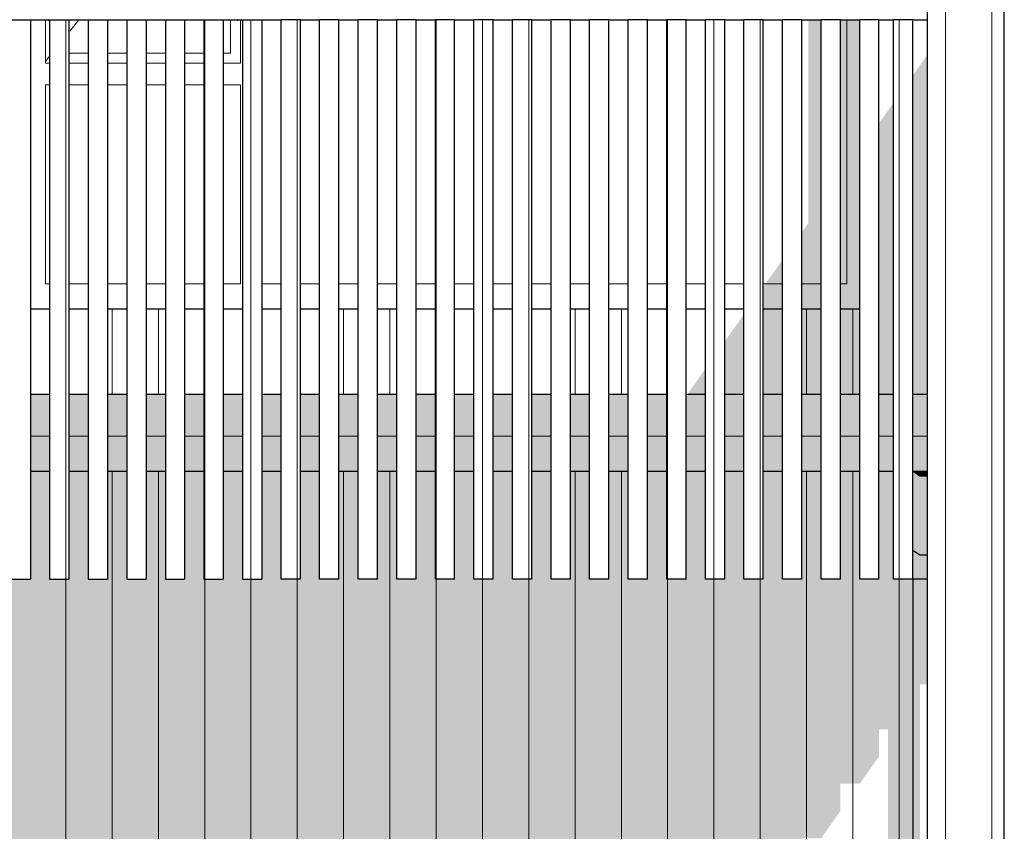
# Model space of a CAD drawing. Header units: millimetres. Extents: x -173540 to -139139, y 35243 to 48180.
# Tile 5 of 21: x -161535 to -158982, y 40146 to 42250. Entities that reach past the tile are written whole.
import ezdxf

# ---------------------------------------------------------------- set-up
doc = ezdxf.new("R2010")
doc.units = ezdxf.units.MM
doc.header["$LTSCALE"] = 0.5
doc.header["$MEASUREMENT"] = 0
doc.linetypes.add('PLINE', pattern=[0])
for name, color, linetype in [('23-- Yttervegger(Nye konstruksjoner)', 7, 'Continuous'), ('231- Bærende yttervegger(Nye konstruksjoner)', 7, 'Continuous'), ('244- Vinduer_ dører_ foldevegger(Nye konstruksjoner)', 7, 'Continuous'), ('25-- Dekker(Nye konstruksjoner)', 7, 'Continuous'), ('265- Gesimser_ takrenner og nedløp(Nye konstruksjoner)', 7, 'Continuous')]:
    doc.layers.add(name, color=color, linetype=linetype)
doc.layers.add('234- Vinduer_ dører_ porter(Nye konstruksjoner)', color=7, linetype='Continuous', lineweight=0)
doc.layers.add('235- Utvendig kledning og overflate(Nye konstruksjoner)', color=7, linetype='Continuous', lineweight=0)

# ---------------------------------------------------------------- blocks, each defined once
blk = doc.blocks.new('*X3', base_point=(14542393.9, 0))
at = {"layer": '235- Utvendig kledning og overflate(Nye konstruksjoner)', "linetype": 'PLINE'}
for p, q in [((-161295.3, 41080), (-161295.3, 40010)), ((-161295.3, 40010), (-161295.3, 41080)), ((-161175.3, 41080), (-161175.3, 40010)), ((-161175.3, 40010), (-161175.3, 41080)), ((-160695.1, 41080), (-160695.1, 40010)), ((-160695.1, 40010), (-160695.1, 41080)), ((-160575.1, 41080), (-160575.1, 40010)), ((-160575.1, 40010), (-160575.1, 41080)), ((-160095, 41080), (-160095, 40010)), ((-160095, 40010), (-160095, 41080)), ((-159975, 41080), (-159975, 40010)), ((-159975, 40010), (-159975, 41080)), ((-159494.8, 41080), (-159494.8, 40010)), ((-159494.8, 40010), (-159494.8, 41080)), ((-159374.8, 41080), (-159374.8, 40010)), ((-159374.8, 40010), (-159374.8, 41080)), ((-161415.3, 40800), (-161415.3, 40010)), ((-161415.3, 40010), (-161415.3, 40800)), ((-161055.2, 40800), (-161055.2, 40010)), ((-161055.2, 40010), (-161055.2, 40800)), ((-160935.2, 40800), (-160935.2, 40010)), ((-160935.2, 40010), (-160935.2, 40800)), ((-160815.2, 40800), (-160815.2, 40010)), ((-160815.2, 40010), (-160815.2, 40800)), ((-160455.1, 40800), (-160455.1, 40010)), ((-160455.1, 40010), (-160455.1, 40800)), ((-160335.1, 40800), (-160335.1, 40010)), ((-160335.1, 40010), (-160335.1, 40800)), ((-160215, 40800), (-160215, 40010)), ((-160215, 40010), (-160215, 40800)), ((-159854.9, 40800), (-159854.9, 40010)), ((-159854.9, 40010), (-159854.9, 40800)), ((-159734.9, 40800), (-159734.9, 40010)), ((-159734.9, 40010), (-159734.9, 40800)), ((-159614.9, 40800), (-159614.9, 40010)), ((-159614.9, 40010), (-159614.9, 40800)), ((-159254.8, 40800), (-159254.8, 40002.7)), ((-159254.8, 40000), (-159254.8, 40800))]:
    blk.add_line(p, q, dxfattribs=at)
blk = doc.blocks.new('*X24', base_point=(14542393.9, 0))
at = {"layer": '235- Utvendig kledning og overflate(Nye konstruksjoner)', "linetype": 'PLINE'}
for p, q in [((-161295.3, 41300), (-161295.3, 41280)), ((-161295.3, 41280), (-161295.3, 41300))]:
    blk.add_line(p, q, dxfattribs=at)
blk = doc.blocks.new('*X25', base_point=(14542393.9, 0))
at = {"layer": '235- Utvendig kledning og overflate(Nye konstruksjoner)', "linetype": 'PLINE'}
for p, q in [((-161175.3, 41300), (-161175.3, 41280)), ((-161175.3, 41280), (-161175.3, 41300))]:
    blk.add_line(p, q, dxfattribs=at)
blk = doc.blocks.new('*X30', base_point=(14542393.9, 0))
at = {"layer": '235- Utvendig kledning og overflate(Nye konstruksjoner)', "linetype": 'PLINE'}
for p, q in [((-160695.1, 41300), (-160695.1, 41280)), ((-160695.1, 41280), (-160695.1, 41300))]:
    blk.add_line(p, q, dxfattribs=at)
blk = doc.blocks.new('*X31', base_point=(14542393.9, 0))
at = {"layer": '235- Utvendig kledning og overflate(Nye konstruksjoner)', "linetype": 'PLINE'}
for p, q in [((-160575.1, 41300), (-160575.1, 41280)), ((-160575.1, 41280), (-160575.1, 41300))]:
    blk.add_line(p, q, dxfattribs=at)
blk = doc.blocks.new('*X36', base_point=(14542393.9, 0))
at = {"layer": '235- Utvendig kledning og overflate(Nye konstruksjoner)', "linetype": 'PLINE'}
for p, q in [((-160095, 41300), (-160095, 41280)), ((-160095, 41280), (-160095, 41300))]:
    blk.add_line(p, q, dxfattribs=at)
blk = doc.blocks.new('*X37', base_point=(14542393.9, 0))
at = {"layer": '235- Utvendig kledning og overflate(Nye konstruksjoner)', "linetype": 'PLINE'}
for p, q in [((-159975, 41300), (-159975, 41280)), ((-159975, 41280), (-159975, 41300))]:
    blk.add_line(p, q, dxfattribs=at)
blk = doc.blocks.new('*X42', base_point=(14542393.9, 0))
at = {"layer": '235- Utvendig kledning og overflate(Nye konstruksjoner)', "linetype": 'PLINE'}
for p, q in [((-159494.8, 41300), (-159494.8, 41280)), ((-159494.8, 41280), (-159494.8, 41300))]:
    blk.add_line(p, q, dxfattribs=at)
blk = doc.blocks.new('*X43', base_point=(14542393.9, 0))
at = {"layer": '235- Utvendig kledning og overflate(Nye konstruksjoner)', "linetype": 'PLINE'}
for p, q in [((-159374.8, 41300), (-159374.8, 41280)), ((-159374.8, 41280), (-159374.8, 41300))]:
    blk.add_line(p, q, dxfattribs=at)
blk = doc.blocks.new('*X227', base_point=(14542393.9, 0))
at = {"layer": '235- Utvendig kledning og overflate(Nye konstruksjoner)', "linetype": 'PLINE'}
for p, q in [((-161295.3, 41500), (-161295.3, 41300)), ((-161295.3, 41300), (-161295.3, 41500))]:
    blk.add_line(p, q, dxfattribs=at)
blk = doc.blocks.new('*X228', base_point=(14542393.9, 0))
at = {"layer": '235- Utvendig kledning og overflate(Nye konstruksjoner)', "linetype": 'PLINE'}
for p, q in [((-161175.3, 41500), (-161175.3, 41300)), ((-161175.3, 41300), (-161175.3, 41500))]:
    blk.add_line(p, q, dxfattribs=at)
blk = doc.blocks.new('*X233', base_point=(14542393.9, 0))
at = {"layer": '235- Utvendig kledning og overflate(Nye konstruksjoner)', "linetype": 'PLINE'}
for p, q in [((-160695.1, 41500), (-160695.1, 41300)), ((-160695.1, 41300), (-160695.1, 41500))]:
    blk.add_line(p, q, dxfattribs=at)
blk = doc.blocks.new('*X234', base_point=(14542393.9, 0))
at = {"layer": '235- Utvendig kledning og overflate(Nye konstruksjoner)', "linetype": 'PLINE'}
for p, q in [((-160575.1, 41500), (-160575.1, 41300)), ((-160575.1, 41300), (-160575.1, 41500))]:
    blk.add_line(p, q, dxfattribs=at)
blk = doc.blocks.new('*X239', base_point=(14542393.9, 0))
at = {"layer": '235- Utvendig kledning og overflate(Nye konstruksjoner)', "linetype": 'PLINE'}
for p, q in [((-160095, 41500), (-160095, 41300)), ((-160095, 41300), (-160095, 41500))]:
    blk.add_line(p, q, dxfattribs=at)
blk = doc.blocks.new('*X240', base_point=(14542393.9, 0))
at = {"layer": '235- Utvendig kledning og overflate(Nye konstruksjoner)', "linetype": 'PLINE'}
for p, q in [((-159975, 41500), (-159975, 41300)), ((-159975, 41300), (-159975, 41500))]:
    blk.add_line(p, q, dxfattribs=at)
blk = doc.blocks.new('*X245', base_point=(14542393.9, 0))
at = {"layer": '235- Utvendig kledning og overflate(Nye konstruksjoner)', "linetype": 'PLINE'}
for p, q in [((-159494.8, 41500), (-159494.8, 41300)), ((-159494.8, 41300), (-159494.8, 41500))]:
    blk.add_line(p, q, dxfattribs=at)
blk = doc.blocks.new('*X246', base_point=(14542393.9, 0))
at = {"layer": '235- Utvendig kledning og overflate(Nye konstruksjoner)', "linetype": 'PLINE'}
for p, q in [((-159374.8, 41500), (-159374.8, 41300)), ((-159374.8, 41300), (-159374.8, 41500))]:
    blk.add_line(p, q, dxfattribs=at)
blk = doc.blocks.new('*X361', base_point=(14542393.9, 0))
at = {"layer": '235- Utvendig kledning og overflate(Nye konstruksjoner)', "linetype": 'PLINE'}
for p, q in [((-159134.7, 40800), (-159134.7, 40002.7)), ((-159134.7, 40000), (-159134.7, 40800)), ((-159014.7, 40800), (-159014.7, 40002.7)), ((-159014.7, 40000), (-159014.7, 40800)), ((-159134.7, 40002.7), (-159134.7, 37800)), ((-159134.7, 37800), (-159134.7, 40000)), ((-159014.7, 40002.7), (-159014.7, 37800)), ((-159014.7, 37800), (-159014.7, 40000))]:
    blk.add_line(p, q, dxfattribs=at)
blk = doc.blocks.new('*X417', base_point=(14542393.9, 0))
at = {"layer": '235- Utvendig kledning og overflate(Nye konstruksjoner)', "linetype": 'PLINE'}
for p, q in [((-159134.7, 42300), (-159134.7, 40800)), ((-159134.7, 40800), (-159134.7, 42300)), ((-159014.7, 42300), (-159014.7, 40800)), ((-159014.7, 40800), (-159014.7, 42300))]:
    blk.add_line(p, q, dxfattribs=at)
blk = doc.blocks.new('*X461', base_point=(14542393.9, 0))
at = {"layer": '235- Utvendig kledning og overflate(Nye konstruksjoner)', "linetype": 'PLINE'}
for p, q in [((-160935.2, 42250), (-160935.2, 40800)), ((-160935.2, 40800), (-160935.2, 42250))]:
    blk.add_line(p, q, dxfattribs=at)
blk = doc.blocks.new('*X462', base_point=(14542393.9, 0))
at = {"layer": '235- Utvendig kledning og overflate(Nye konstruksjoner)', "linetype": 'PLINE'}
for p, q in [((-161055.2, 42250), (-161055.2, 40800)), ((-161055.2, 40800), (-161055.2, 42250))]:
    blk.add_line(p, q, dxfattribs=at)
blk = doc.blocks.new('*X464', base_point=(14542393.9, 0))
at = {"layer": '235- Utvendig kledning og overflate(Nye konstruksjoner)', "linetype": 'PLINE'}
for p, q in [((-161415.3, 42250), (-161415.3, 40800)), ((-161415.3, 40800), (-161415.3, 42250))]:
    blk.add_line(p, q, dxfattribs=at)
blk = doc.blocks.new('*X478', base_point=(14542393.9, 0))
at = {"layer": '235- Utvendig kledning og overflate(Nye konstruksjoner)', "linetype": 'PLINE'}
for p, q in [((-160455.1, 42250), (-160455.1, 40800)), ((-160455.1, 40800), (-160455.1, 42250))]:
    blk.add_line(p, q, dxfattribs=at)
blk = doc.blocks.new('*X479', base_point=(14542393.9, 0))
at = {"layer": '235- Utvendig kledning og overflate(Nye konstruksjoner)', "linetype": 'PLINE'}
for p, q in [((-160815.2, 42250), (-160815.2, 40800)), ((-160815.2, 40800), (-160815.2, 42250))]:
    blk.add_line(p, q, dxfattribs=at)
blk = doc.blocks.new('*X482', base_point=(14542393.9, 0))
at = {"layer": '235- Utvendig kledning og overflate(Nye konstruksjoner)', "linetype": 'PLINE'}
for p, q in [((-160335.1, 42250), (-160335.1, 40800)), ((-160335.1, 40800), (-160335.1, 42250))]:
    blk.add_line(p, q, dxfattribs=at)
blk = doc.blocks.new('*X483', base_point=(14542393.9, 0))
at = {"layer": '235- Utvendig kledning og overflate(Nye konstruksjoner)', "linetype": 'PLINE'}
for p, q in [((-160215, 42250), (-160215, 40800)), ((-160215, 40800), (-160215, 42250))]:
    blk.add_line(p, q, dxfattribs=at)
blk = doc.blocks.new('*X487', base_point=(14542393.9, 0))
at = {"layer": '235- Utvendig kledning og overflate(Nye konstruksjoner)', "linetype": 'PLINE'}
for p, q in [((-159854.9, 42250), (-159854.9, 40800)), ((-159854.9, 40800), (-159854.9, 42250))]:
    blk.add_line(p, q, dxfattribs=at)
blk = doc.blocks.new('*X488', base_point=(14542393.9, 0))
at = {"layer": '235- Utvendig kledning og overflate(Nye konstruksjoner)', "linetype": 'PLINE'}
for p, q in [((-159734.9, 42250), (-159734.9, 40800)), ((-159734.9, 40800), (-159734.9, 42250))]:
    blk.add_line(p, q, dxfattribs=at)
blk = doc.blocks.new('*X489', base_point=(14542393.9, 0))
at = {"layer": '235- Utvendig kledning og overflate(Nye konstruksjoner)', "linetype": 'PLINE'}
for p, q in [((-159614.9, 42250), (-159614.9, 40800)), ((-159614.9, 40800), (-159614.9, 42250))]:
    blk.add_line(p, q, dxfattribs=at)
blk = doc.blocks.new('*X499', base_point=(14542393.9, 0))
at = {"layer": '235- Utvendig kledning og overflate(Nye konstruksjoner)', "linetype": 'PLINE'}
for p, q in [((-159254.8, 42250), (-159254.8, 40800)), ((-159254.8, 40800), (-159254.8, 42250))]:
    blk.add_line(p, q, dxfattribs=at)
blk = doc.blocks.new('*X548', base_point=(14542393.9, 0))
at = {"layer": '235- Utvendig kledning og overflate(Nye konstruksjoner)', "linetype": 'PLINE'}
for p, q in [((-161507.1, 41170.7), (-161457.1, 41170.7)), ((-161457.1, 41170.7), (-161507.1, 41170.7))]:
    blk.add_line(p, q, dxfattribs=at)
blk = doc.blocks.new('*X549', base_point=(14542393.9, 0))
at = {"layer": '235- Utvendig kledning og overflate(Nye konstruksjoner)', "linetype": 'PLINE'}
for p, q in [((-161407.1, 41170.7), (-161357.1, 41170.7)), ((-161357.1, 41170.7), (-161407.1, 41170.7))]:
    blk.add_line(p, q, dxfattribs=at)
blk = doc.blocks.new('*X550', base_point=(14542393.9, 0))
at = {"layer": '235- Utvendig kledning og overflate(Nye konstruksjoner)', "linetype": 'PLINE'}
for p, q in [((-161307.1, 41170.7), (-161257.1, 41170.7)), ((-161257.1, 41170.7), (-161307.1, 41170.7))]:
    blk.add_line(p, q, dxfattribs=at)
blk = doc.blocks.new('*X551', base_point=(14542393.9, 0))
at = {"layer": '235- Utvendig kledning og overflate(Nye konstruksjoner)', "linetype": 'PLINE'}
for p, q in [((-161207.1, 41170.7), (-161157.1, 41170.7)), ((-161157.1, 41170.7), (-161207.1, 41170.7))]:
    blk.add_line(p, q, dxfattribs=at)
blk = doc.blocks.new('*X552', base_point=(14542393.9, 0))
at = {"layer": '235- Utvendig kledning og overflate(Nye konstruksjoner)', "linetype": 'PLINE'}
for p, q in [((-161107.1, 41170.7), (-161057.1, 41170.7)), ((-161057.1, 41170.7), (-161107.1, 41170.7))]:
    blk.add_line(p, q, dxfattribs=at)
blk = doc.blocks.new('*X553', base_point=(14542393.9, 0))
at = {"layer": '235- Utvendig kledning og overflate(Nye konstruksjoner)', "linetype": 'PLINE'}
for p, q in [((-161007.1, 41170.7), (-160957.1, 41170.7)), ((-160957.1, 41170.7), (-161007.1, 41170.7))]:
    blk.add_line(p, q, dxfattribs=at)
blk = doc.blocks.new('*X554', base_point=(14542393.9, 0))
at = {"layer": '235- Utvendig kledning og overflate(Nye konstruksjoner)', "linetype": 'PLINE'}
for p, q in [((-160907.1, 41170.7), (-160857.1, 41170.7)), ((-160857.1, 41170.7), (-160907.1, 41170.7))]:
    blk.add_line(p, q, dxfattribs=at)
blk = doc.blocks.new('*X555', base_point=(14542393.9, 0))
at = {"layer": '235- Utvendig kledning og overflate(Nye konstruksjoner)', "linetype": 'PLINE'}
for p, q in [((-160807.1, 41170.7), (-160757.1, 41170.7)), ((-160757.1, 41170.7), (-160807.1, 41170.7))]:
    blk.add_line(p, q, dxfattribs=at)
blk = doc.blocks.new('*X556', base_point=(14542393.9, 0))
at = {"layer": '235- Utvendig kledning og overflate(Nye konstruksjoner)', "linetype": 'PLINE'}
for p, q in [((-160707.1, 41170.7), (-160657.1, 41170.7)), ((-160657.1, 41170.7), (-160707.1, 41170.7))]:
    blk.add_line(p, q, dxfattribs=at)
blk = doc.blocks.new('*X557', base_point=(14542393.9, 0))
at = {"layer": '235- Utvendig kledning og overflate(Nye konstruksjoner)', "linetype": 'PLINE'}
for p, q in [((-160607.1, 41170.7), (-160557.1, 41170.7)), ((-160557.1, 41170.7), (-160607.1, 41170.7))]:
    blk.add_line(p, q, dxfattribs=at)
blk = doc.blocks.new('*X558', base_point=(14542393.9, 0))
at = {"layer": '235- Utvendig kledning og overflate(Nye konstruksjoner)', "linetype": 'PLINE'}
for p, q in [((-160507.1, 41170.7), (-160457.1, 41170.7)), ((-160457.1, 41170.7), (-160507.1, 41170.7))]:
    blk.add_line(p, q, dxfattribs=at)
blk = doc.blocks.new('*X559', base_point=(14542393.9, 0))
at = {"layer": '235- Utvendig kledning og overflate(Nye konstruksjoner)', "linetype": 'PLINE'}
for p, q in [((-160407.1, 41170.7), (-160357.1, 41170.7)), ((-160357.1, 41170.7), (-160407.1, 41170.7))]:
    blk.add_line(p, q, dxfattribs=at)
blk = doc.blocks.new('*X560', base_point=(14542393.9, 0))
at = {"layer": '235- Utvendig kledning og overflate(Nye konstruksjoner)', "linetype": 'PLINE'}
for p, q in [((-160307.1, 41170.7), (-160257.1, 41170.7)), ((-160257.1, 41170.7), (-160307.1, 41170.7))]:
    blk.add_line(p, q, dxfattribs=at)
blk = doc.blocks.new('*X561', base_point=(14542393.9, 0))
at = {"layer": '235- Utvendig kledning og overflate(Nye konstruksjoner)', "linetype": 'PLINE'}
for p, q in [((-160207.1, 41170.7), (-160157.1, 41170.7)), ((-160157.1, 41170.7), (-160207.1, 41170.7))]:
    blk.add_line(p, q, dxfattribs=at)
blk = doc.blocks.new('*X562', base_point=(14542393.9, 0))
at = {"layer": '235- Utvendig kledning og overflate(Nye konstruksjoner)', "linetype": 'PLINE'}
for p, q in [((-160107.1, 41170.7), (-160057.1, 41170.7)), ((-160057.1, 41170.7), (-160107.1, 41170.7))]:
    blk.add_line(p, q, dxfattribs=at)
blk = doc.blocks.new('*X563', base_point=(14542393.9, 0))
at = {"layer": '235- Utvendig kledning og overflate(Nye konstruksjoner)', "linetype": 'PLINE'}
for p, q in [((-160007.1, 41170.7), (-159957.1, 41170.7)), ((-159957.1, 41170.7), (-160007.1, 41170.7))]:
    blk.add_line(p, q, dxfattribs=at)
blk = doc.blocks.new('*X564', base_point=(14542393.9, 0))
at = {"layer": '235- Utvendig kledning og overflate(Nye konstruksjoner)', "linetype": 'PLINE'}
for p, q in [((-159907.1, 41170.7), (-159857.1, 41170.7)), ((-159857.1, 41170.7), (-159907.1, 41170.7))]:
    blk.add_line(p, q, dxfattribs=at)
blk = doc.blocks.new('*X565', base_point=(14542393.9, 0))
at = {"layer": '235- Utvendig kledning og overflate(Nye konstruksjoner)', "linetype": 'PLINE'}
for p, q in [((-159807.1, 41170.7), (-159757.1, 41170.7)), ((-159757.1, 41170.7), (-159807.1, 41170.7))]:
    blk.add_line(p, q, dxfattribs=at)
blk = doc.blocks.new('*X566', base_point=(14542393.9, 0))
at = {"layer": '235- Utvendig kledning og overflate(Nye konstruksjoner)', "linetype": 'PLINE'}
for p, q in [((-159707.1, 41170.7), (-159657.1, 41170.7)), ((-159657.1, 41170.7), (-159707.1, 41170.7))]:
    blk.add_line(p, q, dxfattribs=at)
blk = doc.blocks.new('*X567', base_point=(14542393.9, 0))
at = {"layer": '235- Utvendig kledning og overflate(Nye konstruksjoner)', "linetype": 'PLINE'}
for p, q in [((-159607.1, 41170.7), (-159557.1, 41170.7)), ((-159557.1, 41170.7), (-159607.1, 41170.7))]:
    blk.add_line(p, q, dxfattribs=at)
blk = doc.blocks.new('*X568', base_point=(14542393.9, 0))
at = {"layer": '235- Utvendig kledning og overflate(Nye konstruksjoner)', "linetype": 'PLINE'}
for p, q in [((-159507.1, 41170.7), (-159457.1, 41170.7)), ((-159457.1, 41170.7), (-159507.1, 41170.7))]:
    blk.add_line(p, q, dxfattribs=at)
blk = doc.blocks.new('*X569', base_point=(14542393.9, 0))
at = {"layer": '235- Utvendig kledning og overflate(Nye konstruksjoner)', "linetype": 'PLINE'}
for p, q in [((-159407.1, 41170.7), (-159357.1, 41170.7)), ((-159357.1, 41170.7), (-159407.1, 41170.7))]:
    blk.add_line(p, q, dxfattribs=at)
blk = doc.blocks.new('*X570', base_point=(14542393.9, 0))
at = {"layer": '235- Utvendig kledning og overflate(Nye konstruksjoner)', "linetype": 'PLINE'}
for p, q in [((-159307.1, 41170.7), (-159269.1, 41170.7)), ((-159269.1, 41170.7), (-159307.1, 41170.7))]:
    blk.add_line(p, q, dxfattribs=at)
blk = doc.blocks.new('*X571', base_point=(14542393.9, 0))
at = {"layer": '235- Utvendig kledning og overflate(Nye konstruksjoner)', "linetype": 'PLINE'}
for p, q in [((-159219.1, 41170.7), (-159182.1, 41170.7)), ((-159182.1, 41170.7), (-159219.1, 41170.7))]:
    blk.add_line(p, q, dxfattribs=at)

msp = doc.modelspace()

# ---------------------------------------------------------------- hatches: boundary and pattern name
at = {"layer": '23-- Yttervegger(Nye konstruksjoner)', "linetype": 'Continuous'}
for points in [[(-159219.1, 41300), (-159182.1, 41300), (-159182.1, 42158.6), (-159219.1, 42106.2)], [(-159307.1, 41300), (-159269.1, 41300), (-159269.1, 42035.5), (-159307.1, 41981.8)], [(-159707.1, 41300), (-159657.1, 41300), (-159657.1, 41486.8), (-159707.1, 41416.1)], [(-159607.1, 41500), (-159607.1, 41300), (-159557.1, 41300), (-159557.1, 41500)], [(-159507.1, 41500), (-159507.1, 41300), (-159457.1, 41300), (-159457.1, 41500)], [(-159357.1, 41500), (-159407.1, 41500), (-159407.1, 41300), (-159357.1, 41300)], [(-159789.2, 41300), (-159757.1, 41300), (-159757.1, 41345.4)], [(-159803.4, 41280), (-159757.1, 41280), (-159757.1, 41300), (-159789.2, 41300)], [(-159707.1, 41280), (-159657.1, 41280), (-159657.1, 41300), (-159707.1, 41300)], [(-159557.1, 41300), (-159607.1, 41300), (-159607.1, 41280), (-159557.1, 41280)], [(-159507.1, 41300), (-159507.1, 41280), (-159457.1, 41280), (-159457.1, 41300)], [(-159357.1, 41300), (-159407.1, 41300), (-159407.1, 41280), (-159357.1, 41280)], [(-159269.1, 41300), (-159307.1, 41300), (-159307.1, 41280), (-159269.1, 41280)], [(-159182.1, 41300), (-159219.1, 41300), (-159219.1, 41280), (-159182.1, 41280)], [(-163257.1, 41080), (-163282.1, 41080), (-163282.1, 37865.5), (-163257.1, 37900.9), (-163257.1, 37830.2), (-163207.1, 37830.2), (-163157.1, 37900.9), (-163157.1, 37830.2), (-163107.1, 37830.2), (-163057.1, 37900.9), (-163057.1, 37830.2), (-163007.1, 37830.2), (-162957.1, 37900.9), (-162957.1, 37830.2), (-162907.1, 37830.2), (-162857.1, 37900.9), (-162857.1, 37830.2), (-162807.1, 37830.2), (-162757.1, 37900.9), (-162757.1, 37830.2), (-162744.1, 37830.2), (-162744.1, 40010), (-161634.1, 40010), (-161634.1, 37830.2), (-161607.1, 37830.2), (-161557.1, 37900.9), (-161557.1, 37830.2), (-161507.1, 37830.2), (-161457.1, 37900.9), (-161457.1, 37830.2), (-161407.1, 37830.2), (-161369.1, 37883.9), (-161369.1, 37830.2), (-161319.1, 37830.2), (-161282.1, 37882.5), (-161282.1, 37800), (-160782.1, 37800), (-160782.1, 38000), (-161534.1, 38000), (-161534.1, 40010), (-159540.8, 40010), (-159507.1, 40057.5), (-159507.1, 40128.2), (-159457.1, 40128.2), (-159407.1, 40199), (-159407.1, 40269.7), (-159357.1, 40269.7), (-159307.1, 40340.4), (-159307.1, 40411.1), (-159283.4, 40411.1), (-159283.4, 39515.4), (-159324.1, 39457.8), (-159324.1, 38000), (-160354.9, 38000), (-160496.4, 37800), (-159219.6, 37800), (-159219.6, 40800), (-159269.1, 40800), (-159269.1, 41080), (-159307.1, 41080), (-159307.1, 40800), (-159357.1, 40800), (-159357.1, 41080), (-159407.1, 41080), (-159407.1, 40800), (-159457.1, 40800), (-159457.1, 41080), (-159507.1, 41080), (-159507.1, 40800), (-159557.1, 40800), (-159557.1, 41080), (-159607.1, 41080), (-159607.1, 40800), (-159657.1, 40800), (-159657.1, 41080), (-159707.1, 41080), (-159707.1, 40800), (-159757.1, 40800), (-159757.1, 41080), (-159807.1, 41080), (-159807.1, 40800), (-159857.1, 40800), (-159857.1, 41080), (-159907.1, 41080), (-159907.1, 40800), (-159957.1, 40800), (-159957.1, 41080), (-160007.1, 41080), (-160007.1, 40800), (-160057.1, 40800), (-160057.1, 41080), (-160107.1, 41080), (-160107.1, 40800), (-160157.1, 40800), (-160157.1, 41080), (-160207.1, 41080), (-160207.1, 40800), (-160257.1, 40800), (-160257.1, 41080), (-160307.1, 41080), (-160307.1, 40800), (-160357.1, 40800), (-160357.1, 41080), (-160407.1, 41080), (-160407.1, 40800), (-160457.1, 40800), (-160457.1, 41080), (-160507.1, 41080), (-160507.1, 40800), (-160557.1, 40800), (-160557.1, 41080), (-160607.1, 41080), (-160607.1, 40800), (-160657.1, 40800), (-160657.1, 41080), (-160707.1, 41080), (-160707.1, 40800), (-160757.1, 40800), (-160757.1, 41080), (-160807.1, 41080), (-160807.1, 40800), (-160857.1, 40800), (-160857.1, 41080), (-160907.1, 41080), (-160907.1, 40800), (-160957.1, 40800), (-160957.1, 41080), (-161007.1, 41080), (-161007.1, 40800), (-161057.1, 40800), (-161057.1, 41080), (-161107.1, 41080), (-161107.1, 40800), (-161157.1, 40800), (-161157.1, 41080), (-161207.1, 41080), (-161207.1, 40800), (-161257.1, 40800), (-161257.1, 41080), (-161307.1, 41080), (-161307.1, 40800), (-161357.1, 40800), (-161357.1, 41080), (-161407.1, 41080), (-161407.1, 40800), (-161457.1, 40800), (-161457.1, 41080), (-161507.1, 41080), (-161507.1, 40800), (-161557.1, 40800), (-161557.1, 41080), (-161607.1, 41080), (-161607.1, 40800), (-161657.1, 40800), (-161657.1, 41080), (-161707.1, 41080), (-161707.1, 40800), (-161757.1, 40800), (-161757.1, 41080), (-161807.1, 41080), (-161807.1, 40800), (-161857.1, 40800), (-161857.1, 41080), (-161907.1, 41080), (-161907.1, 40800), (-161957.1, 40800), (-161957.1, 41080), (-162007.1, 41080), (-162007.1, 40800), (-162057.1, 40800), (-162057.1, 41080), (-162107.1, 41080), (-162107.1, 40800), (-162157.1, 40800), (-162157.1, 41080), (-162207.1, 41080), (-162207.1, 40800), (-162257.1, 40800), (-162257.1, 41080), (-162307.1, 41080), (-162307.1, 40800), (-162357.1, 40800), (-162357.1, 41080), (-162407.1, 41080), (-162407.1, 40800), (-162457.1, 40800), (-162457.1, 41080), (-162507.1, 41080), (-162507.1, 40800), (-162557.1, 40800), (-162557.1, 41080), (-162607.1, 41080), (-162607.1, 40800), (-162657.1, 40800), (-162657.1, 41080), (-162707.1, 41080), (-162707.1, 40800), (-162757.1, 40800), (-162757.1, 41080), (-162807.1, 41080), (-162807.1, 40800), (-162857.1, 40800), (-162857.1, 41080), (-162907.1, 41080), (-162907.1, 40800), (-162957.1, 40800), (-162957.1, 41080), (-163007.1, 41080), (-163007.1, 40800), (-163057.1, 40800), (-163057.1, 41080), (-163107.1, 41080), (-163107.1, 40800), (-163157.1, 40800), (-163157.1, 41080), (-163207.1, 41080), (-163207.1, 40800), (-163257.1, 40800)]]:
    msp.add_hatch(color=256, dxfattribs=at).paths.add_polyline_path(points)
at = {"layer": '244- Vinduer_ dører_ foldevegger(Nye konstruksjoner)', "linetype": 'Continuous'}
for points in [[(-159507.1, 41566), (-159457.1, 41566), (-159457.1, 42250), (-159490.1, 42250), (-159490.1, 41723), (-159507.1, 41699)], [(-159407.1, 41566), (-159390.1, 41566), (-159390.1, 42250), (-159407.1, 42250)], [(-159390.1, 42250), (-159390.1, 41566), (-159357.1, 41533), (-159357.1, 42250)], [(-159601.2, 41566), (-159557.1, 41566), (-159557.1, 41628.2)], [(-159607.1, 41557.5), (-159607.1, 41500), (-159557.1, 41500), (-159557.1, 41566), (-159601.2, 41566)], [(-159457.1, 41566), (-159507.1, 41566), (-159507.1, 41500), (-159457.1, 41500)], [(-159407.1, 41500), (-159357.1, 41500), (-159357.1, 41533), (-159390.1, 41566), (-159407.1, 41566)]]:
    msp.add_hatch(color=256, dxfattribs=at).paths.add_polyline_path(points)
at = {"layer": '25-- Dekker(Nye konstruksjoner)', "linetype": 'Continuous'}
for points in [[(-161507.1, 41280), (-161507.1, 41080), (-161457.1, 41080), (-161457.1, 41280)], [(-161407.1, 41280), (-161407.1, 41080), (-161357.1, 41080), (-161357.1, 41280)], [(-161307.1, 41280), (-161307.1, 41080), (-161257.1, 41080), (-161257.1, 41280)], [(-161207.1, 41280), (-161207.1, 41080), (-161157.1, 41080), (-161157.1, 41280)], [(-161107.1, 41080), (-161057.1, 41080), (-161057.1, 41280), (-161107.1, 41280)], [(-161007.1, 41080), (-160957.1, 41080), (-160957.1, 41280), (-161007.1, 41280)], [(-160907.1, 41080), (-160857.1, 41080), (-160857.1, 41280), (-160907.1, 41280)], [(-160807.1, 41080), (-160757.1, 41080), (-160757.1, 41280), (-160807.1, 41280)], [(-160707.1, 41280), (-160707.1, 41080), (-160657.1, 41080), (-160657.1, 41280)], [(-160607.1, 41280), (-160607.1, 41080), (-160557.1, 41080), (-160557.1, 41280)], [(-160507.1, 41080), (-160457.1, 41080), (-160457.1, 41280), (-160507.1, 41280)], [(-160407.1, 41080), (-160357.1, 41080), (-160357.1, 41280), (-160407.1, 41280)], [(-160257.1, 41280), (-160307.1, 41280), (-160307.1, 41080), (-160257.1, 41080)], [(-160207.1, 41280), (-160207.1, 41080), (-160157.1, 41080), (-160157.1, 41280)], [(-160107.1, 41080), (-160057.1, 41080), (-160057.1, 41280), (-160107.1, 41280)], [(-159957.1, 41280), (-160007.1, 41280), (-160007.1, 41080), (-159957.1, 41080)], [(-159857.1, 41280), (-159907.1, 41280), (-159907.1, 41080), (-159857.1, 41080)], [(-159807.1, 41280), (-159807.1, 41080), (-159757.1, 41080), (-159757.1, 41280)], [(-159657.1, 41280), (-159707.1, 41280), (-159707.1, 41080), (-159657.1, 41080)], [(-159607.1, 41080), (-159557.1, 41080), (-159557.1, 41280), (-159607.1, 41280)], [(-159507.1, 41280), (-159507.1, 41080), (-159457.1, 41080), (-159457.1, 41280)], [(-159407.1, 41080), (-159357.1, 41080), (-159357.1, 41280), (-159407.1, 41280)], [(-159269.1, 41280), (-159307.1, 41280), (-159307.1, 41080), (-159269.1, 41080)], [(-159182.1, 41280), (-159219.1, 41280), (-159219.1, 41080), (-159182.1, 41080)]]:
    msp.add_hatch(color=256, dxfattribs=at).paths.add_polyline_path(points)
at = {"layer": '265- Gesimser_ takrenner og nedløp(Nye konstruksjoner)', "linetype": 'Continuous'}
for points in [[(-159200.9, 41080), (-159219.1, 41080), (-159219.1, 41079.7), (-159200.9, 41066.8)], [(-159200.9, 41066.8), (-159219.1, 41079.7), (-159219.1, 40874.7), (-159200.9, 40861.8)], [(-159200.9, 41080), (-159200.9, 41066.8), (-159182.1, 41066.8), (-159182.1, 41080)], [(-159200.9, 41066.8), (-159200.9, 40861.8), (-159182.1, 40861.8), (-159182.1, 41066.8)], [(-159219.1, 40800), (-159200.9, 40800), (-159200.9, 40861.8), (-159219.1, 40874.7)], [(-159200.9, 40861.8), (-159200.9, 40800), (-159182.1, 40800), (-159182.1, 40861.8)], [(-159200.9, 40800), (-159219.6, 40800), (-159219.6, 37800), (-159200.9, 37800)], [(-159200.9, 40800), (-159200.9, 40527.7), (-159182.1, 40527.7), (-159182.1, 40800)]]:
    msp.add_hatch(color=256, dxfattribs=at).paths.add_polyline_path(points)

# ---------------------------------------------------------------- linework, layer by layer
at = {"layer": '231- Bærende yttervegger(Nye konstruksjoner)', "linetype": 'PLINE'}
for p, q in [((-159182.1, 42300), (-159182.1, 42250)), ((-158982.1, 40800), (-158982.1, 42300)), ((-161557.1, 42250), (-161507.1, 42250)), ((-161507.1, 42250), (-161457.1, 42250)), ((-161507.1, 42250), (-161507.1, 40800)), ((-161457.1, 42250), (-161457.1, 40800)), ((-161457.1, 42250), (-161407.1, 42250)), ((-161407.1, 42250), (-161357.1, 42250)), ((-161407.1, 42250), (-161407.1, 40800)), ((-161357.1, 42250), (-161357.1, 40800)), ((-161357.1, 42250), (-161307.1, 42250)), ((-161307.1, 42250), (-161257.1, 42250)), ((-161307.1, 42250), (-161307.1, 40800)), ((-161257.1, 42250), (-161257.1, 40800)), ((-161257.1, 42250), (-161207.1, 42250)), ((-161207.1, 42250), (-161157.1, 42250)), ((-161207.1, 42250), (-161207.1, 40800)), ((-161157.1, 42250), (-161157.1, 40800)), ((-161157.1, 42250), (-161107.1, 42250)), ((-161107.1, 42250), (-161057.1, 42250)), ((-161107.1, 42250), (-161107.1, 40800)), ((-161057.1, 42250), (-161057.1, 40800)), ((-161057.1, 42250), (-161007.1, 42250)), ((-161007.1, 42250), (-160957.1, 42250)), ((-161007.1, 42250), (-161007.1, 40800)), ((-160957.1, 42250), (-160957.1, 40800)), ((-160957.1, 42250), (-160907.1, 42250)), ((-160907.1, 42250), (-160857.1, 42250)), ((-160907.1, 42250), (-160907.1, 40800)), ((-160807.1, 42250), (-160857.1, 42250)), ((-160857.1, 40800), (-160857.1, 42250)), ((-160807.1, 42250), (-160757.1, 42250)), ((-160807.1, 40800), (-160807.1, 42250)), ((-160707.1, 42250), (-160757.1, 42250)), ((-160757.1, 40800), (-160757.1, 42250)), ((-160707.1, 42250), (-160657.1, 42250)), ((-160707.1, 40800), (-160707.1, 42250)), ((-160607.1, 42250), (-160657.1, 42250)), ((-160657.1, 40800), (-160657.1, 42250)), ((-160607.1, 42250), (-160557.1, 42250)), ((-160607.1, 40800), (-160607.1, 42250)), ((-160507.1, 42250), (-160557.1, 42250)), ((-160557.1, 40800), (-160557.1, 42250)), ((-160507.1, 42250), (-160457.1, 42250)), ((-160507.1, 40800), (-160507.1, 42250)), ((-160407.1, 42250), (-160457.1, 42250)), ((-160457.1, 40800), (-160457.1, 42250)), ((-160407.1, 42250), (-160357.1, 42250)), ((-160407.1, 40800), (-160407.1, 42250)), ((-160307.1, 42250), (-160357.1, 42250)), ((-160357.1, 40800), (-160357.1, 42250)), ((-160307.1, 42250), (-160257.1, 42250)), ((-160307.1, 40800), (-160307.1, 42250)), ((-160207.1, 42250), (-160257.1, 42250)), ((-160257.1, 40800), (-160257.1, 42250)), ((-160207.1, 42250), (-160157.1, 42250)), ((-160207.1, 40800), (-160207.1, 42250)), ((-160107.1, 42250), (-160157.1, 42250)), ((-160157.1, 40800), (-160157.1, 42250)), ((-160107.1, 42250), (-160057.1, 42250)), ((-160107.1, 40800), (-160107.1, 42250)), ((-160007.1, 42250), (-160057.1, 42250)), ((-160057.1, 40800), (-160057.1, 42250)), ((-160007.1, 42250), (-159957.1, 42250)), ((-160007.1, 40800), (-160007.1, 42250)), ((-159907.1, 42250), (-159957.1, 42250)), ((-159957.1, 40800), (-159957.1, 42250)), ((-159907.1, 42250), (-159857.1, 42250)), ((-159907.1, 40800), (-159907.1, 42250)), ((-159807.1, 42250), (-159857.1, 42250)), ((-159857.1, 40800), (-159857.1, 42250)), ((-159807.1, 42250), (-159757.1, 42250)), ((-159807.1, 40800), (-159807.1, 42250)), ((-159707.1, 42250), (-159757.1, 42250)), ((-159757.1, 40800), (-159757.1, 42250)), ((-159707.1, 42250), (-159657.1, 42250)), ((-159707.1, 40800), (-159707.1, 42250)), ((-159607.1, 42250), (-159657.1, 42250)), ((-159657.1, 40800), (-159657.1, 42250)), ((-159607.1, 42250), (-159557.1, 42250)), ((-159607.1, 40800), (-159607.1, 42250)), ((-159507.1, 42250), (-159557.1, 42250)), ((-159557.1, 40800), (-159557.1, 42250)), ((-159507.1, 42250), (-159457.1, 42250)), ((-159507.1, 40800), (-159507.1, 42250)), ((-159407.1, 42250), (-159457.1, 42250)), ((-159457.1, 40800), (-159457.1, 42250)), ((-159407.1, 42250), (-159357.1, 42250)), ((-159407.1, 40800), (-159407.1, 42250)), ((-159307.1, 42250), (-159357.1, 42250)), ((-159357.1, 40800), (-159357.1, 42250)), ((-159307.1, 42250), (-159269.1, 42250)), ((-159307.1, 40800), (-159307.1, 42250)), ((-159219.1, 42250), (-159269.1, 42250)), ((-159269.1, 40800), (-159269.1, 42250)), ((-159219.1, 42250), (-159182.1, 42250)), ((-159219.1, 40800), (-159219.1, 42250)), ((-159182.1, 42250), (-159182.1, 40800)), ((-161557.1, 40800), (-161507.1, 40800)), ((-161457.1, 40800), (-161407.1, 40800)), ((-161357.1, 40800), (-161307.1, 40800)), ((-161257.1, 40800), (-161207.1, 40800)), ((-161157.1, 40800), (-161107.1, 40800)), ((-161057.1, 40800), (-161007.1, 40800)), ((-160957.1, 40800), (-160907.1, 40800)), ((-160807.1, 40800), (-160857.1, 40800)), ((-160707.1, 40800), (-160757.1, 40800)), ((-160607.1, 40800), (-160657.1, 40800)), ((-160507.1, 40800), (-160557.1, 40800)), ((-160407.1, 40800), (-160457.1, 40800)), ((-160307.1, 40800), (-160357.1, 40800)), ((-160207.1, 40800), (-160257.1, 40800)), ((-160107.1, 40800), (-160157.1, 40800)), ((-160007.1, 40800), (-160057.1, 40800)), ((-159907.1, 40800), (-159957.1, 40800)), ((-159807.1, 40800), (-159857.1, 40800)), ((-159707.1, 40800), (-159757.1, 40800)), ((-159607.1, 40800), (-159657.1, 40800)), ((-159507.1, 40800), (-159557.1, 40800)), ((-159407.1, 40800), (-159457.1, 40800)), ((-159307.1, 40800), (-159357.1, 40800)), ((-159219.1, 40800), (-159269.1, 40800)), ((-159182.1, 40800), (-159182.1, 37800)), ((-158982.1, 37800), (-158982.1, 40800))]:
    msp.add_line(p, q, dxfattribs=at)
at = {"layer": '234- Vinduer_ dører_ porter(Nye konstruksjoner)', "linetype": 'PLINE'}
for p, q in [((-161468.1, 42138), (-161468.1, 42250)), ((-161460.4, 42247.4), (-161459.9, 42250)), ((-161404.5, 42221.1), (-161381.1, 42250)), ((-160988.1, 42250), (-160988.1, 42164)), ((-160969.9, 42247.4), (-160970.4, 42250)), ((-160962.1, 42250), (-160962.1, 42138)), ((-160906.1, 41566), (-160906.1, 42250)), ((-159390.1, 42250), (-159390.1, 41566)), ((-161468.1, 42142.3), (-161457.1, 42155.9)), ((-161357.1, 42164), (-161407.1, 42164)), ((-161257.1, 42164), (-161307.1, 42164)), ((-161157.1, 42164), (-161207.1, 42164)), ((-161057.1, 42164), (-161107.1, 42164)), ((-160988.1, 42164), (-161007.1, 42164)), ((-161457.1, 42138), (-161468.1, 42138)), ((-161357.1, 42138), (-161407.1, 42138)), ((-161257.1, 42138), (-161307.1, 42138)), ((-161157.1, 42138), (-161207.1, 42138)), ((-161057.1, 42138), (-161107.1, 42138)), ((-160962.1, 42138), (-161007.1, 42138)), ((-161468.1, 41566), (-161468.1, 42082)), ((-161468.1, 42082), (-161457.1, 42082)), ((-161407.1, 42082), (-161357.1, 42082)), ((-161307.1, 42082), (-161257.1, 42082)), ((-161207.1, 42082), (-161157.1, 42082)), ((-161107.1, 42082), (-161057.1, 42082)), ((-161007.1, 42082), (-160962.1, 42082)), ((-160962.1, 42082), (-160962.1, 41566)), ((-161457.1, 41566), (-161468.1, 41566)), ((-161357.1, 41566), (-161407.1, 41566)), ((-161257.1, 41566), (-161307.1, 41566)), ((-161157.1, 41566), (-161207.1, 41566)), ((-161057.1, 41566), (-161107.1, 41566)), ((-160962.1, 41566), (-161007.1, 41566)), ((-160857.1, 41566), (-160906.1, 41566)), ((-160757.1, 41566), (-160807.1, 41566)), ((-160657.1, 41566), (-160707.1, 41566)), ((-160557.1, 41566), (-160607.1, 41566)), ((-160457.1, 41566), (-160507.1, 41566)), ((-160357.1, 41566), (-160407.1, 41566)), ((-160257.1, 41566), (-160307.1, 41566)), ((-160157.1, 41566), (-160207.1, 41566)), ((-160057.1, 41566), (-160107.1, 41566)), ((-159957.1, 41566), (-160007.1, 41566)), ((-159857.1, 41566), (-159907.1, 41566)), ((-159757.1, 41566), (-159807.1, 41566)), ((-159657.1, 41566), (-159707.1, 41566)), ((-159557.1, 41566), (-159607.1, 41566)), ((-159457.1, 41566), (-159507.1, 41566)), ((-159390.1, 41566), (-159407.1, 41566))]:
    msp.add_line(p, q, dxfattribs=at)
at = {"layer": '244- Vinduer_ dører_ foldevegger(Nye konstruksjoner)', "linetype": 'PLINE'}
for p, q in [((-161457.1, 41500), (-161507.1, 41500)), ((-161357.1, 41500), (-161407.1, 41500)), ((-161257.1, 41500), (-161307.1, 41500)), ((-161157.1, 41500), (-161207.1, 41500)), ((-161057.1, 41500), (-161107.1, 41500)), ((-160957.1, 41500), (-161007.1, 41500)), ((-160857.1, 41500), (-160907.1, 41500)), ((-160757.1, 41500), (-160807.1, 41500)), ((-160657.1, 41500), (-160707.1, 41500)), ((-160557.1, 41500), (-160607.1, 41500)), ((-160457.1, 41500), (-160507.1, 41500)), ((-160357.1, 41500), (-160407.1, 41500)), ((-160257.1, 41500), (-160307.1, 41500)), ((-160157.1, 41500), (-160207.1, 41500)), ((-160057.1, 41500), (-160107.1, 41500)), ((-159957.1, 41500), (-160007.1, 41500)), ((-159857.1, 41500), (-159907.1, 41500)), ((-159757.1, 41500), (-159807.1, 41500)), ((-159657.1, 41500), (-159707.1, 41500)), ((-159557.1, 41500), (-159607.1, 41500)), ((-159457.1, 41500), (-159507.1, 41500)), ((-159357.1, 41500), (-159407.1, 41500))]:
    msp.add_line(p, q, dxfattribs=at)
at = {"layer": '25-- Dekker(Nye konstruksjoner)', "linetype": 'PLINE'}
for p, q in [((-161507.1, 41280), (-161457.1, 41280)), ((-161407.1, 41280), (-161357.1, 41280)), ((-161307.1, 41280), (-161257.1, 41280)), ((-161207.1, 41280), (-161157.1, 41280)), ((-161107.1, 41280), (-161057.1, 41280)), ((-161007.1, 41280), (-160957.1, 41280)), ((-160907.1, 41280), (-160857.1, 41280)), ((-160807.1, 41280), (-160757.1, 41280)), ((-160707.1, 41280), (-160657.1, 41280)), ((-160607.1, 41280), (-160557.1, 41280)), ((-160507.1, 41280), (-160457.1, 41280)), ((-160407.1, 41280), (-160357.1, 41280)), ((-160307.1, 41280), (-160257.1, 41280)), ((-160207.1, 41280), (-160157.1, 41280)), ((-160107.1, 41280), (-160057.1, 41280)), ((-160007.1, 41280), (-159957.1, 41280)), ((-159907.1, 41280), (-159857.1, 41280)), ((-159807.1, 41280), (-159757.1, 41280)), ((-159707.1, 41280), (-159657.1, 41280)), ((-159607.1, 41280), (-159557.1, 41280)), ((-159507.1, 41280), (-159457.1, 41280)), ((-159407.1, 41280), (-159357.1, 41280)), ((-159307.1, 41280), (-159269.1, 41280)), ((-159219.1, 41280), (-159182.1, 41280)), ((-161507.1, 41080), (-161457.1, 41080)), ((-161407.1, 41080), (-161357.1, 41080)), ((-161307.1, 41080), (-161257.1, 41080)), ((-161207.1, 41080), (-161157.1, 41080)), ((-161107.1, 41080), (-161057.1, 41080)), ((-161007.1, 41080), (-160957.1, 41080)), ((-160907.1, 41080), (-160857.1, 41080)), ((-160807.1, 41080), (-160757.1, 41080)), ((-160707.1, 41080), (-160657.1, 41080)), ((-160607.1, 41080), (-160557.1, 41080)), ((-160507.1, 41080), (-160457.1, 41080)), ((-160407.1, 41080), (-160357.1, 41080)), ((-160307.1, 41080), (-160257.1, 41080)), ((-160207.1, 41080), (-160157.1, 41080)), ((-160107.1, 41080), (-160057.1, 41080)), ((-160007.1, 41080), (-159957.1, 41080)), ((-159907.1, 41080), (-159857.1, 41080)), ((-159807.1, 41080), (-159757.1, 41080)), ((-159707.1, 41080), (-159657.1, 41080)), ((-159607.1, 41080), (-159557.1, 41080)), ((-159507.1, 41080), (-159457.1, 41080)), ((-159407.1, 41080), (-159357.1, 41080)), ((-159307.1, 41080), (-159269.1, 41080)), ((-159219.1, 41080), (-159182.1, 41080))]:
    msp.add_line(p, q, dxfattribs=at)
at = {"layer": '265- Gesimser_ takrenner og nedløp(Nye konstruksjoner)', "linetype": 'PLINE'}
for p, q in [((-159200.9, 41066.8), (-159219.1, 41079.7)), ((-159182.1, 41066.8), (-159200.9, 41066.8)), ((-159200.9, 40861.8), (-159219.1, 40874.7)), ((-159182.1, 40861.8), (-159200.9, 40861.8)), ((-159219.6, 40800), (-159219.6, 37800)), ((-159200.9, 40800), (-159219.1, 40800)), ((-159182.1, 40800), (-159200.9, 40800))]:
    msp.add_line(p, q, dxfattribs=at)

# ---------------------------------------------------------------- block references
at = {"layer": '23-- Yttervegger(Nye konstruksjoner)'}
for name in ['*X227', '*X228', '*X233', '*X234', '*X239', '*X240', '*X245', '*X246', '*X24', '*X25', '*X30', '*X31', '*X36', '*X37', '*X42', '*X43', '*X3']:
    msp.add_blockref(name, (14542393.9, 0), dxfattribs=at)
at = {"layer": '231- Bærende yttervegger(Nye konstruksjoner)'}
for name in ['*X417', '*X464', '*X462', '*X461', '*X479', '*X478', '*X482', '*X483', '*X487', '*X488', '*X489', '*X499', '*X361']:
    msp.add_blockref(name, (14542393.9, 0), dxfattribs=at)
at = {"layer": '25-- Dekker(Nye konstruksjoner)'}
for name in ['*X548', '*X549', '*X550', '*X551', '*X552', '*X553', '*X554', '*X555', '*X556', '*X557', '*X558', '*X559', '*X560', '*X561', '*X562', '*X563', '*X564', '*X565', '*X566', '*X567', '*X568', '*X569', '*X570', '*X571']:
    msp.add_blockref(name, (14542393.9, 0), dxfattribs=at)

doc.saveas('drawing.dxf')
